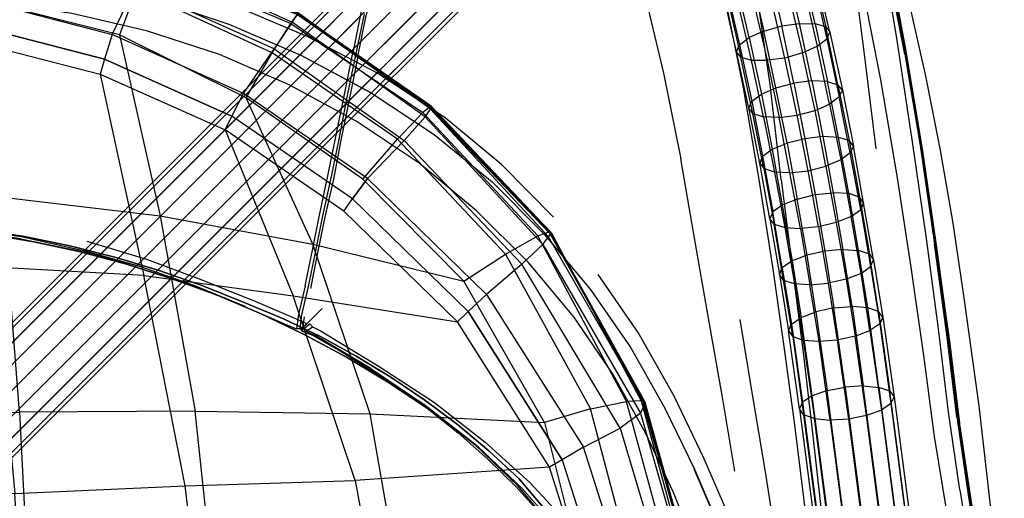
# Model space of a CAD drawing. Header units: metres. Extents: x 0.041 to 0.802, y -0.946 to -0.05.
# Tile 23 of 33: x 0.478 to 0.788, y -0.501 to -0.351. Entities that reach past the tile are written whole.
import ezdxf

# ---------------------------------------------------------------- set-up
doc = ezdxf.new("R2010")
doc.units = ezdxf.units.M
doc.header["$MEASUREMENT"] = 0

# ---------------------------------------------------------------- blocks, each defined once
blk = doc.blocks.new('2ec6b5e0-2e8e-4673-9aa4-a5ee85b61f4b')
at = {"color": 18, "lineweight": 25, "true_color": 0x000000}
for p, q in [((0.45896, -0.49183), (0.71716, -0.23373)), ((0.75698, -0.35929), (0.75058, -0.32559)), ((0.60756, -0.37773), (0.56566, -0.34863)), ((0.50716, -0.35513), (0.50476, -0.36293)), ((0.60766, -0.37803), (0.64506, -0.41723)), ((0.58756, -0.40053), (0.62496, -0.43703)), ((0.49798, -0.42319), (0.51578, -0.42809)), ((0.54788, -0.44039), (0.53368, -0.43449)), ((0.56748, -0.44779), (0.56518, -0.44789)), ((0.58858, -0.46029), (0.57128, -0.45009)), ((0.60648, -0.47259), (0.62138, -0.48429))]:
    blk.add_line(p, q, dxfattribs=at)
for points in [[(0.46756, -0.41793), (0.48241, -0.42044), (0.49712, -0.42364), (0.51167, -0.42752), (0.52602, -0.43207), (0.54015, -0.43729), (0.55402, -0.44315), (0.5676, -0.44965), (0.58087, -0.45678), (0.59378, -0.46451), (0.60633, -0.47284), (0.61611, -0.48057), (0.62545, -0.48883), (0.63432, -0.4976), (0.64269, -0.50684)], [(0.7819, -0.53189), (0.77652, -0.49624), (0.77173, -0.46051), (0.76783, -0.43093), (0.76355, -0.4014), (0.75888, -0.37193), (0.75265, -0.33802)], [(0.4651, -0.41656), (0.47952, -0.41882), (0.49382, -0.42173), (0.50797, -0.42529), (0.52195, -0.42948), (0.53572, -0.4343), (0.54927, -0.43973), (0.5611, -0.44472), (0.57268, -0.45028), (0.58396, -0.4564), (0.59493, -0.46308), (0.60556, -0.47029), (0.61582, -0.47801), (0.62569, -0.48623), (0.63514, -0.49493), (0.64483, -0.50643)], [(0.78402, -0.50622), (0.7801, -0.4721), (0.77545, -0.43807), (0.77198, -0.41454), (0.76791, -0.3911), (0.76326, -0.36777), (0.75804, -0.34456)], [(0.70466, -0.21673), (0.44506, -0.47643), (0.44716, -0.47593), (0.70646, -0.21663)], [(0.45096, -0.47673), (0.70956, -0.21813), (0.70646, -0.21663)], [(0.44516, -0.47793), (0.70456, -0.21853), (0.70606, -0.22163)], [(0.70606, -0.22163), (0.44746, -0.48023), (0.45086, -0.48373), (0.45526, -0.48743)], [(0.71776, -0.22493), (0.46006, -0.48263), (0.45536, -0.47923), (0.71346, -0.22103), (0.71776, -0.22493), (0.72166, -0.22923)], [(0.70896, -0.22553), (0.45086, -0.48373), (0.44866, -0.48583)], [(0.46466, -0.49763), (0.46676, -0.49553), (0.46596, -0.49173), (0.46346, -0.48733), (0.72166, -0.22923)], [(0.46596, -0.49173), (0.72456, -0.23313), (0.72166, -0.22923), (0.72426, -0.23293), (0.72606, -0.23623)], [(0.46246, -0.49523), (0.45896, -0.49183), (0.45526, -0.48743), (0.71286, -0.22983)], [(0.75638, -0.35899), (0.75008, -0.32529), (0.74248, -0.28909), (0.73508, -0.25659), (0.72898, -0.23389)], [(0.46476, -0.49753), (0.46246, -0.49523), (0.72106, -0.23663), (0.72416, -0.23813)], [(0.46306, -0.50043), (0.46466, -0.49763), (0.46416, -0.49983), (0.46626, -0.49763), (0.72596, -0.23803), (0.72606, -0.23623)], [(0.72606, -0.23623), (0.46676, -0.49553), (0.46626, -0.49763), (0.46476, -0.49753), (0.72416, -0.23813)], [(0.75678, -0.36139), (0.75008, -0.32759), (0.74188, -0.29149), (0.73338, -0.25929), (0.72708, -0.23689)], [(0.69246, -0.25618), (0.69926, -0.27298), (0.70546, -0.29048), (0.70006, -0.29248), (0.70566, -0.31058), (0.70016, -0.31168), (0.69536, -0.31188), (0.69996, -0.32858), (0.69666, -0.32768), (0.70106, -0.34478), (0.70506, -0.36228), (0.70846, -0.36328), (0.70436, -0.34568), (0.70926, -0.34568), (0.70486, -0.32848)], [(0.74768, -0.39119), (0.74378, -0.35969), (0.73938, -0.32569), (0.73398, -0.28889), (0.72858, -0.25499)], [(0.70466, -0.30058), (0.70936, -0.31748), (0.70386, -0.31918), (0.70826, -0.33648), (0.71236, -0.35408), (0.71796, -0.35248)], [(0.76268, -0.45629), (0.75888, -0.42919), (0.75438, -0.40029), (0.74918, -0.36939), (0.74268, -0.33619), (0.73438, -0.30029)], [(0.71966, -0.30158), (0.71876, -0.30378), (0.72356, -0.32108), (0.72806, -0.33868), (0.72506, -0.34098), (0.72916, -0.35888), (0.73216, -0.35658), (0.73606, -0.37478), (0.73306, -0.37708), (0.73656, -0.39468), (0.73186, -0.39658), (0.73516, -0.41438), (0.72956, -0.41568), (0.73256, -0.43348)], [(0.64506, -0.41793), (0.60726, -0.37843), (0.56566, -0.34863), (0.51976, -0.32923), (0.47186, -0.31673), (0.42146, -0.31073), (0.47176, -0.31743)], [(0.47146, -0.31843), (0.42146, -0.31463), (0.42146, -0.32303), (0.46926, -0.32833), (0.46546, -0.34423), (0.50716, -0.35513), (0.51436, -0.34003)], [(0.47146, -0.31843), (0.46926, -0.32833), (0.51436, -0.34003), (0.51856, -0.33073), (0.56376, -0.35133), (0.55816, -0.35973), (0.59906, -0.38853)], [(0.71946, -0.33388), (0.71506, -0.31648), (0.70936, -0.31748), (0.71386, -0.33478), (0.71796, -0.35248), (0.72356, -0.35168), (0.71946, -0.33388), (0.72426, -0.33388), (0.72766, -0.33478), (0.72316, -0.31718), (0.72446, -0.31888), (0.72896, -0.33648), (0.72806, -0.33868), (0.73216, -0.35658)], [(0.59278, -0.32269), (0.58888, -0.33549), (0.58548, -0.34839), (0.58278, -0.36149)], [(0.58438, -0.36259), (0.58698, -0.34969), (0.59028, -0.33679), (0.59418, -0.32409)], [(0.75918, -0.38899), (0.75428, -0.35709), (0.74878, -0.32329)], [(0.77008, -0.44919), (0.76628, -0.42079), (0.76178, -0.39049), (0.75658, -0.35859), (0.75038, -0.32489)], [(0.46966, -0.32843), (0.51466, -0.34123), (0.50946, -0.35523), (0.52226, -0.41223), (0.53326, -0.47373), (0.58836, -0.47463)], [(0.60566, -0.38113), (0.56376, -0.35133), (0.56576, -0.34843), (0.51966, -0.32903), (0.56556, -0.34893)], [(0.49718, -0.33219), (0.52158, -0.33799), (0.54538, -0.34589), (0.56848, -0.35569), (0.59078, -0.36739), (0.61138, -0.38089)], [(0.58606, -0.40073), (0.54936, -0.37513), (0.55756, -0.36093), (0.51466, -0.34123), (0.51816, -0.33253), (0.56336, -0.35173), (0.60496, -0.37973)], [(0.70856, -0.37618), (0.71156, -0.37398), (0.71616, -0.37198), (0.71236, -0.35408), (0.70776, -0.35608), (0.70366, -0.33858), (0.70826, -0.33648), (0.71386, -0.33478), (0.71946, -0.33388)], [(0.72746, -0.36978), (0.72356, -0.35168), (0.72846, -0.35178), (0.72426, -0.33388)], [(0.73216, -0.35658), (0.73316, -0.35448), (0.72896, -0.33648), (0.72766, -0.33478), (0.73186, -0.35278)], [(0.46406, -0.35243), (0.42146, -0.34753), (0.42146, -0.33903), (0.46546, -0.34423), (0.50716, -0.35513), (0.50476, -0.36293)], [(0.49638, -0.33839), (0.52048, -0.34409), (0.54388, -0.35189), (0.56658, -0.36169), (0.58828, -0.37329)], [(0.58756, -0.40053), (0.54846, -0.37373), (0.55816, -0.35973), (0.51436, -0.34003)], [(0.69976, -0.34308), (0.70066, -0.34098), (0.70466, -0.35838), (0.70856, -0.37618), (0.71196, -0.39348), (0.71106, -0.39568), (0.70756, -0.37838), (0.70856, -0.37618)], [(0.72506, -0.34098), (0.72036, -0.34318), (0.72456, -0.36098), (0.71896, -0.36258), (0.71486, -0.34478), (0.70926, -0.34568), (0.71336, -0.36328)], [(0.71778, -0.40089), (0.71428, -0.37089), (0.70958, -0.33849)], [(0.54088, -0.36149), (0.51798, -0.35399), (0.49448, -0.34859), (0.47048, -0.34499), (0.44628, -0.34339), (0.42148, -0.34269)], [(0.52048, -0.34409), (0.54388, -0.35189), (0.56658, -0.36169), (0.58838, -0.37329), (0.60848, -0.38669), (0.62678, -0.40159)], [(0.67468, -0.34169), (0.68078, -0.36739), (0.68618, -0.39429)], [(0.69968, -0.34129), (0.70578, -0.37199), (0.71078, -0.40079)], [(0.70886, -0.38008), (0.70756, -0.37838), (0.70376, -0.36058), (0.69976, -0.34308)], [(0.46546, -0.34423), (0.46406, -0.35243), (0.50476, -0.36293), (0.54476, -0.38093)], [(0.54936, -0.37513), (0.50946, -0.35523), (0.46746, -0.34473), (0.47266, -0.40643)], [(0.59696, -0.38813), (0.55756, -0.36093), (0.56336, -0.35173), (0.56536, -0.34893)], [(0.60726, -0.37843), (0.56556, -0.34893), (0.60756, -0.37773)], [(0.60566, -0.38113), (0.60736, -0.37873), (0.56576, -0.34843), (0.60756, -0.37823), (0.64536, -0.41783), (0.67496, -0.47103), (0.67346, -0.47443), (0.69316, -0.54293), (0.68716, -0.54643), (0.69426, -0.62423), (0.69996, -0.62043)], [(0.57348, -0.41229), (0.57618, -0.39989), (0.57868, -0.38759), (0.58118, -0.37489), (0.58388, -0.36169), (0.58658, -0.34869)], [(0.50476, -0.36293), (0.46406, -0.35243), (0.46326, -0.35733), (0.42146, -0.35313)], [(0.48076, -0.57223), (0.47646, -0.49973), (0.53016, -0.49733), (0.51706, -0.43103), (0.46976, -0.42843), (0.47646, -0.49973), (0.42146, -0.50233), (0.42146, -0.35313)], [(0.73586, -0.38758), (0.73096, -0.38728), (0.72526, -0.38798), (0.71966, -0.38938), (0.71616, -0.37198), (0.72176, -0.37048), (0.71796, -0.35248)], [(0.73566, -0.37098), (0.73186, -0.35278), (0.72846, -0.35178), (0.73236, -0.36998), (0.72746, -0.36978), (0.73096, -0.38728), (0.73416, -0.40498)], [(0.73186, -0.35278), (0.73316, -0.35448), (0.73706, -0.37268), (0.73566, -0.37098), (0.73916, -0.38858)], [(0.58006, -0.41083), (0.54276, -0.38523), (0.54476, -0.38093), (0.54846, -0.37373), (0.50716, -0.35513)], [(0.58286, -0.40693), (0.54476, -0.38093), (0.54846, -0.37373), (0.50716, -0.35513)], [(0.71556, -0.41488), (0.71426, -0.41318), (0.71106, -0.39568), (0.71236, -0.39738), (0.70886, -0.38008), (0.70506, -0.36228), (0.70376, -0.36058), (0.70466, -0.35838), (0.70776, -0.35608)], [(0.70776, -0.35608), (0.71156, -0.37398), (0.71496, -0.39128), (0.71816, -0.40888), (0.71516, -0.41098)], [(0.46976, -0.42843), (0.46326, -0.35733), (0.50336, -0.36763)], [(0.72626, -0.39808), (0.72286, -0.38058), (0.72846, -0.37908), (0.73306, -0.37708), (0.72916, -0.35888)], [(0.72956, -0.41568), (0.72626, -0.39808), (0.73186, -0.39658), (0.72846, -0.37908), (0.72456, -0.36098), (0.72916, -0.35888)], [(0.75638, -0.35899), (0.76168, -0.39089), (0.76608, -0.42119)], [(0.76668, -0.42149), (0.76228, -0.39119), (0.75698, -0.35929)], [(0.65248, -0.44409), (0.63808, -0.42689), (0.62188, -0.41069), (0.60378, -0.39569), (0.58398, -0.38249), (0.56288, -0.37099), (0.54088, -0.36149)], [(0.58438, -0.36259), (0.58178, -0.37569), (0.57918, -0.38839), (0.57678, -0.40069), (0.57398, -0.41309), (0.57168, -0.42449), (0.56958, -0.43519)], [(0.57508, -0.39969), (0.58018, -0.37459), (0.58278, -0.36149)], [(0.75678, -0.36139), (0.76208, -0.39329), (0.76668, -0.42339), (0.77078, -0.45169), (0.77398, -0.47759)], [(0.54476, -0.38093), (0.50476, -0.36293), (0.50336, -0.36763), (0.51706, -0.43103), (0.56416, -0.43743)], [(0.70886, -0.38008), (0.71226, -0.38108), (0.70846, -0.36328), (0.71336, -0.36328)], [(0.50336, -0.36763), (0.54276, -0.38523), (0.56416, -0.43743)], [(0.72746, -0.36978), (0.72176, -0.37048), (0.72526, -0.38798), (0.72846, -0.40558), (0.73156, -0.42338)], [(0.73916, -0.38858), (0.73586, -0.38758), (0.73236, -0.36998), (0.73566, -0.37098)], [(0.47796, -0.47413), (0.47266, -0.40643), (0.52226, -0.41223), (0.57036, -0.42123), (0.54936, -0.37513)], [(0.61926, -0.44243), (0.58286, -0.40693), (0.58756, -0.40053), (0.54846, -0.37373)], [(0.73606, -0.37478), (0.73706, -0.37268), (0.74056, -0.39028)], [(0.74296, -0.43038), (0.73986, -0.41248), (0.74286, -0.41028), (0.73956, -0.39248), (0.73606, -0.37478)], [(0.68746, -0.53793), (0.66906, -0.47073), (0.64116, -0.41853), (0.64506, -0.41723), (0.60756, -0.37773), (0.60496, -0.37973), (0.59696, -0.38813), (0.63096, -0.42433), (0.64116, -0.41853), (0.60496, -0.37973)], [(0.60766, -0.37803), (0.64536, -0.41753), (0.67366, -0.47053), (0.66906, -0.47073)], [(0.66386, -0.55153), (0.64486, -0.49143), (0.58366, -0.49563), (0.56416, -0.43743), (0.61586, -0.44563), (0.58006, -0.41083), (0.58286, -0.40693), (0.54476, -0.38093)], [(0.64276, -0.42133), (0.60566, -0.38113), (0.59906, -0.38853), (0.63616, -0.42753), (0.62496, -0.43703), (0.65556, -0.48513)], [(0.65556, -0.48513), (0.66706, -0.47913), (0.63616, -0.42753), (0.64276, -0.42133), (0.64456, -0.41883), (0.60736, -0.37873)], [(0.64608, -0.41269), (0.62978, -0.39609), (0.61138, -0.38089)], [(0.72056, -0.39868), (0.71716, -0.38128), (0.71226, -0.38108), (0.71566, -0.39848), (0.71236, -0.39738), (0.71556, -0.41488)], [(0.58836, -0.47463), (0.57036, -0.42123), (0.61786, -0.43283), (0.58606, -0.40073), (0.59696, -0.38813)], [(0.59906, -0.38853), (0.58756, -0.40053), (0.58286, -0.40693), (0.61926, -0.44243), (0.62496, -0.43703), (0.58756, -0.40053)], [(0.71196, -0.39348), (0.71496, -0.39128), (0.71966, -0.38938), (0.72286, -0.40698)], [(0.74056, -0.39028), (0.73956, -0.39248), (0.73656, -0.39468), (0.73986, -0.41248), (0.73516, -0.41438), (0.73826, -0.43218), (0.73256, -0.43348), (0.73546, -0.45138), (0.73896, -0.47628)], [(0.74246, -0.40638), (0.73906, -0.40528), (0.73586, -0.38758)], [(0.74376, -0.40818), (0.74056, -0.39028), (0.73916, -0.38858), (0.74246, -0.40638)], [(0.76738, -0.44789), (0.76358, -0.41939), (0.75918, -0.38899)], [(0.71196, -0.39348), (0.71516, -0.41098), (0.71426, -0.41318), (0.71726, -0.43078), (0.72006, -0.44848), (0.72146, -0.45028)], [(0.70318, -0.49269), (0.69938, -0.46999), (0.69518, -0.44629), (0.69078, -0.42109), (0.68618, -0.39429)], [(0.56788, -0.43429), (0.57008, -0.42359), (0.57238, -0.41209), (0.57508, -0.39969)], [(0.72056, -0.39868), (0.71566, -0.39848), (0.71896, -0.41598), (0.72196, -0.43368), (0.71856, -0.43258), (0.71726, -0.43078), (0.71816, -0.42868), (0.71516, -0.41098)], [(0.71896, -0.41598), (0.72386, -0.41628), (0.72056, -0.39868), (0.72626, -0.39808)], [(0.62678, -0.40159), (0.64318, -0.41799), (0.65768, -0.43539), (0.67048, -0.45379), (0.68118, -0.47279), (0.69048, -0.49199), (0.69858, -0.51099)], [(0.71078, -0.40079), (0.71508, -0.42829), (0.71878, -0.45419), (0.72198, -0.47809), (0.72478, -0.50109), (0.72768, -0.52439), (0.73098, -0.54689), (0.73388, -0.56789), (0.73678, -0.58829), (0.74008, -0.60879)], [(0.71778, -0.40089), (0.72138, -0.42909), (0.72468, -0.45529), (0.72758, -0.47979)], [(0.74366, -0.46578), (0.73796, -0.46618), (0.73436, -0.44128), (0.72876, -0.44248), (0.72596, -0.42468), (0.72286, -0.40698), (0.72846, -0.40558), (0.73416, -0.40498)], [(0.73416, -0.40498), (0.73726, -0.42288), (0.73156, -0.42338), (0.73436, -0.44128), (0.74016, -0.44078), (0.74366, -0.46578)], [(0.74856, -0.46628), (0.76916, -0.62408), (0.76426, -0.62358), (0.74366, -0.46578), (0.74856, -0.46628), (0.74506, -0.44118), (0.74216, -0.42318), (0.73906, -0.40528), (0.73416, -0.40498)], [(0.72286, -0.40698), (0.71816, -0.40888), (0.72126, -0.42648), (0.71816, -0.42868), (0.72106, -0.44638)], [(0.74686, -0.42608), (0.74376, -0.40818), (0.74246, -0.40638), (0.74556, -0.42438), (0.74216, -0.42318)], [(0.74376, -0.40818), (0.74286, -0.41028), (0.74596, -0.42818), (0.74686, -0.42608)], [(0.56628, -0.44779), (0.56688, -0.44339), (0.56898, -0.43449), (0.57118, -0.42379), (0.57348, -0.41229)], [(0.64483, -0.50643), (0.63514, -0.49493), (0.62569, -0.48623), (0.61582, -0.47801), (0.60556, -0.47029), (0.59493, -0.46308), (0.58396, -0.4564), (0.57268, -0.45028), (0.5611, -0.44472), (0.54927, -0.43973), (0.53572, -0.4343), (0.52195, -0.42948), (0.50797, -0.42529), (0.49382, -0.42173), (0.47952, -0.41882), (0.4651, -0.41656)], [(0.64269, -0.50684), (0.63432, -0.4976), (0.62545, -0.48883), (0.61611, -0.48057), (0.60633, -0.47284), (0.59378, -0.46451), (0.58087, -0.45678), (0.5676, -0.44965), (0.55402, -0.44315), (0.54015, -0.43729), (0.52602, -0.43207), (0.51167, -0.42752), (0.49712, -0.42364), (0.48241, -0.42044), (0.46756, -0.41793)], [(0.40218, -0.41399), (0.42148, -0.41289), (0.44078, -0.41399), (0.45968, -0.41579), (0.47898, -0.41889), (0.49798, -0.42319)], [(0.47838, -0.41949), (0.45928, -0.41669), (0.44058, -0.41479), (0.42148, -0.41429)], [(0.72146, -0.45028), (0.71856, -0.43258), (0.71556, -0.41488), (0.71896, -0.41598)], [(0.70086, -0.61673), (0.69396, -0.53973), (0.67496, -0.47173), (0.64456, -0.41883), (0.64536, -0.41783)], [(0.67496, -0.47103), (0.64506, -0.41793), (0.67466, -0.47083), (0.67366, -0.47053), (0.69206, -0.53823)], [(0.72956, -0.41568), (0.72386, -0.41628), (0.72686, -0.43398), (0.72196, -0.43368), (0.72476, -0.45148), (0.72146, -0.45028), (0.72486, -0.47488)], [(0.47838, -0.41949), (0.49728, -0.42339), (0.51578, -0.42809), (0.53288, -0.43409)], [(0.49918, -0.42019), (0.51798, -0.42589), (0.53538, -0.43239), (0.55098, -0.43869)], [(0.64276, -0.42133), (0.67346, -0.47443), (0.66706, -0.47913), (0.68716, -0.54643)], [(0.77308, -0.47559), (0.76998, -0.44959), (0.76608, -0.42119)], [(0.78108, -0.52389), (0.77738, -0.50029), (0.77378, -0.47579), (0.77058, -0.44979), (0.76668, -0.42149)], [(0.54898, -0.44079), (0.53368, -0.43449), (0.51648, -0.42839), (0.49798, -0.42319)], [(0.65936, -0.54153), (0.60006, -0.54133), (0.58836, -0.47463), (0.64326, -0.47733), (0.61786, -0.43283), (0.63096, -0.42433), (0.65776, -0.47303)], [(0.73156, -0.42338), (0.72596, -0.42468), (0.72126, -0.42648), (0.72406, -0.44428)], [(0.74846, -0.44238), (0.74506, -0.44118), (0.74016, -0.44078), (0.73726, -0.42288), (0.74216, -0.42318)], [(0.74846, -0.44238), (0.74556, -0.42438), (0.74686, -0.42608), (0.74976, -0.44418), (0.75336, -0.46928), (0.77396, -0.62708), (0.77296, -0.62918), (0.78806, -0.74498)], [(0.66008, -0.43069), (0.67308, -0.44959), (0.68398, -0.46899), (0.69338, -0.48849), (0.70168, -0.50759)], [(0.74296, -0.43038), (0.73826, -0.43218), (0.74106, -0.45018), (0.73546, -0.45138)], [(0.74596, -0.42818), (0.74886, -0.44628), (0.75236, -0.47138), (0.74936, -0.47348), (0.74466, -0.47518), (0.73896, -0.47628), (0.77466, -0.74998), (0.78036, -0.74878)], [(0.76896, -0.75028), (0.75386, -0.63438), (0.75956, -0.63418), (0.76526, -0.63298), (0.74466, -0.47518), (0.74106, -0.45018), (0.74576, -0.44838), (0.74296, -0.43038), (0.74596, -0.42818)], [(0.73546, -0.45138), (0.72976, -0.45188), (0.72686, -0.43398), (0.73256, -0.43348)], [(0.53288, -0.43409), (0.54788, -0.44039), (0.56208, -0.44659), (0.56518, -0.44789), (0.56628, -0.44779)], [(0.56788, -0.43429), (0.56578, -0.44329), (0.56518, -0.44789), (0.56648, -0.44779), (0.56848, -0.44629), (0.56568, -0.44499), (0.55098, -0.43869)], [(0.64886, -0.48913), (0.61926, -0.44243), (0.62496, -0.43703), (0.65556, -0.48513)], [(0.56848, -0.44629), (0.57328, -0.44139)], [(0.67296, -0.62723), (0.66826, -0.55013), (0.67556, -0.54793), (0.65556, -0.48513), (0.64886, -0.48913), (0.64486, -0.49143), (0.61586, -0.44563), (0.61926, -0.44243), (0.64886, -0.48913)], [(0.76796, -0.74088), (0.76326, -0.74258), (0.72756, -0.46898), (0.72406, -0.44428), (0.72876, -0.44248), (0.73226, -0.46728)], [(0.74976, -0.44418), (0.74846, -0.44238), (0.75196, -0.46748), (0.74856, -0.46628)], [(0.56628, -0.44779), (0.56748, -0.44779), (0.56938, -0.44629), (0.57018, -0.44719)], [(0.56758, -0.44409), (0.56698, -0.44859), (0.57018, -0.44979), (0.58858, -0.46029), (0.60568, -0.47189), (0.62138, -0.48429), (0.63488, -0.49729)], [(0.69128, -0.51759), (0.68388, -0.49939), (0.67518, -0.48079), (0.66488, -0.46219), (0.65248, -0.44409)], [(0.71938, -0.53559), (0.71618, -0.51439), (0.71278, -0.49219), (0.70888, -0.46919), (0.70488, -0.44489)], [(0.72486, -0.47488), (0.72356, -0.47308), (0.72006, -0.44848), (0.72106, -0.44638), (0.72406, -0.44428)], [(0.72106, -0.44638), (0.72446, -0.47098), (0.74506, -0.62878), (0.74416, -0.63088), (0.76026, -0.75448), (0.76156, -0.75628)], [(0.74976, -0.44418), (0.74886, -0.44628), (0.74576, -0.44838), (0.74936, -0.47348), (0.76996, -0.63128), (0.77296, -0.62918)], [(0.56628, -0.44779), (0.56698, -0.44859), (0.56818, -0.44859), (0.57128, -0.45009)], [(0.56818, -0.44859), (0.57018, -0.44719), (0.57298, -0.44859), (0.59118, -0.45969)], [(0.77408, -0.49849), (0.77048, -0.47409), (0.76738, -0.44789)], [(0.77008, -0.44919), (0.77318, -0.47529), (0.77678, -0.49969), (0.78048, -0.52329)], [(0.62238, -0.48499), (0.60648, -0.47259), (0.58908, -0.46129), (0.57128, -0.45009)], [(0.73896, -0.47628), (0.73326, -0.47658), (0.72976, -0.45188), (0.72476, -0.45148), (0.72826, -0.47608), (0.72486, -0.47488), (0.74546, -0.63268), (0.74886, -0.63388)], [(0.77008, -0.50599), (0.76608, -0.48179), (0.76268, -0.45629)], [(0.59118, -0.45969), (0.60858, -0.47109), (0.62458, -0.48349), (0.63868, -0.49619)], [(0.73226, -0.46728), (0.72756, -0.46898), (0.72446, -0.47098), (0.72356, -0.47308), (0.74416, -0.63088), (0.74546, -0.63268)], [(0.75286, -0.62508), (0.73226, -0.46728), (0.73796, -0.46618), (0.75846, -0.62398), (0.75286, -0.62508), (0.76796, -0.74088), (0.76436, -0.74368), (0.76976, -0.74098), (0.76796, -0.74088)], [(0.78426, -0.73988), (0.76916, -0.62408), (0.77256, -0.62528), (0.75196, -0.46748), (0.75336, -0.46928), (0.75236, -0.47138), (0.77296, -0.62918)], [(0.65936, -0.54153), (0.67516, -0.53893), (0.65776, -0.47303), (0.66906, -0.47073)], [(0.69536, -0.77933), (0.69646, -0.78223), (0.69106, -0.82133), (0.69086, -0.81863), (0.69536, -0.77933), (0.70106, -0.69713), (0.70086, -0.61583), (0.69366, -0.53893), (0.67436, -0.47113)], [(0.69516, -0.77843), (0.70016, -0.69593), (0.70056, -0.61543), (0.69326, -0.53863), (0.67466, -0.47083)], [(0.70086, -0.61673), (0.69996, -0.62043), (0.69316, -0.54293), (0.69396, -0.53973), (0.67496, -0.47103)], [(0.60006, -0.54133), (0.60586, -0.61543), (0.54456, -0.61623), (0.54066, -0.54273), (0.53326, -0.47373), (0.47796, -0.47413), (0.48156, -0.54453), (0.42146, -0.54653), (0.42146, -0.47523), (0.47796, -0.47413)], [(0.65776, -0.47303), (0.64326, -0.47733), (0.65936, -0.54153), (0.66676, -0.61623), (0.60586, -0.61543), (0.60636, -0.69093)], [(0.70086, -0.61673), (0.69366, -0.53893), (0.67496, -0.47173)], [(0.74886, -0.63388), (0.72826, -0.47608), (0.73326, -0.47658), (0.75386, -0.63438)], [(0.77308, -0.47559), (0.77668, -0.50009), (0.78048, -0.52369), (0.78288, -0.54649)], [(0.72758, -0.47979), (0.73018, -0.50319), (0.73328, -0.52619), (0.73648, -0.54879)], [(0.78138, -0.52559), (0.77758, -0.50199), (0.77398, -0.47759)], [(0.64738, -0.51069), (0.63618, -0.49799), (0.62238, -0.48499)], [(0.68066, -0.62643), (0.67896, -0.70893), (0.67106, -0.70943), (0.67296, -0.62723), (0.68066, -0.62643), (0.67556, -0.54793), (0.65556, -0.48513), (0.64886, -0.48913), (0.66826, -0.55013)], [(0.64886, -0.48913), (0.66826, -0.55013), (0.66386, -0.55153), (0.66836, -0.62773), (0.67296, -0.62723), (0.67106, -0.70943)], [(0.72088, -0.58509), (0.71628, -0.56719), (0.71118, -0.54859), (0.70538, -0.52979), (0.69858, -0.51099), (0.69038, -0.49199)], [(0.53876, -0.56863), (0.53016, -0.49733), (0.58366, -0.49563), (0.59636, -0.56463), (0.66386, -0.55153)], [(0.65528, -0.52309), (0.64578, -0.51019), (0.63488, -0.49729)], [(0.63868, -0.49619), (0.65038, -0.50889), (0.66048, -0.52159)], [(0.77408, -0.49849), (0.77788, -0.52199), (0.78088, -0.54469)]]:
    blk.add_lwpolyline(points, dxfattribs=at)
blk.add_lwpolyline([(0.71336, -0.36328), (0.71716, -0.38128), (0.72286, -0.38058), (0.71896, -0.36258)], close=True, dxfattribs=at)
blk = doc.blocks.new('41139b5d-97e3-42e7-ad8c-203376b4c358')
blk.add_blockref('2ec6b5e0-2e8e-4673-9aa4-a5ee85b61f4b', (0, 0))

msp = doc.modelspace()

# ---------------------------------------------------------------- block references
msp.add_blockref('41139b5d-97e3-42e7-ad8c-203376b4c358', (0, 0))

doc.saveas('drawing.dxf')
